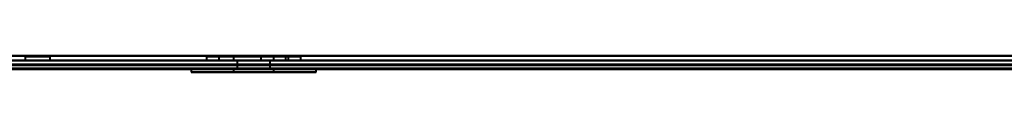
# Model space of a CAD drawing. Header units: millimetres. Extents: x -1321 to 1388, y -120 to 1267.
# Tile 78 of 88: x -329.8 to -204.4, y 1061.87 to 1063.97. Entities that reach past the tile are written whole.
import ezdxf

# ---------------------------------------------------------------- set-up
doc = ezdxf.new("R2010")
doc.units = ezdxf.units.MM
doc.layers.add('G-IMPT', color=8, linetype='Continuous', lineweight=40)

# ---------------------------------------------------------------- blocks, each defined once
blk = doc.blocks.new('NEXA 1500 CALQUES_dwg-769064-Droite')
at = {"layer": 'G-IMPT'}
for p, q in [((416.9, 1063.37), (-416.9, 1063.37)), ((-416.4, 1063.37), (416.4, 1063.37)), ((-329.1, 1063.87), (-329.1, 1063.37)), ((-329.1, 1063.87), (-325.9, 1063.87)), ((-329.1, 1063.87), (-325.9, 1063.87)), ((-325.9, 1063.87), (-329.1, 1063.87)), ((-325.9, 1063.87), (-329.1, 1063.87)), ((-329.1, 1063.37), (-325.9, 1063.37)), ((-329.1, 1063.37), (-327.5, 1063.37)), ((-327.5, 1063.37), (-329.1, 1063.37)), ((-327.5, 1063.37), (-325.9, 1063.37)), ((-325.9, 1063.37), (-327.5, 1063.37)), ((-325.9, 1063.37), (-325.9, 1063.87)), ((-306, 1063.87), (-306, 1063.37)), ((-306, 1063.87), (-306, 1063.37)), ((-294, 1063.87), (-306, 1063.87)), ((-294, 1063.87), (-306, 1063.87)), ((-306, 1063.87), (-294, 1063.87)), ((-306, 1063.87), (-294, 1063.87)), ((-294, 1063.87), (-306, 1063.87)), ((-294, 1063.87), (-306, 1063.87)), ((-306, 1063.87), (-294, 1063.87)), ((-306, 1063.87), (-294, 1063.87)), ((-294, 1063.37), (-306, 1063.37)), ((-294, 1063.37), (-306, 1063.37)), ((-306, 1063.37), (-294, 1063.37)), ((-306, 1063.37), (-294, 1063.37)), ((-306, 1063.37), (-294, 1063.37)), ((-306, 1063.37), (-300, 1063.37)), ((-300, 1063.37), (-306, 1063.37)), ((-304.45, 1063.87), (-304.45, 1063.37)), ((-304.45, 1063.87), (-304.45, 1063.37)), ((-304.45, 1063.87), (-300, 1063.87)), ((-300, 1063.87), (-304.45, 1063.87)), ((-304.45, 1063.87), (-300, 1063.87)), ((-300, 1063.87), (-304.45, 1063.87)), ((-304.45, 1063.37), (-300, 1063.37)), ((-295.89, 1063.37), (-304.45, 1063.37)), ((-295.89, 1063.37), (-304.45, 1063.37)), ((-304.45, 1063.37), (-300, 1063.37)), ((-304.11, 1063.87), (-295.55, 1063.87)), ((-304.11, 1063.87), (-295.55, 1063.87)), ((-300, 1063.37), (-304.11, 1063.37)), ((-300, 1063.37), (-304.11, 1063.37)), ((-302.55, 1063.87), (-302.55, 1063.37)), ((-302.55, 1063.87), (-302.55, 1063.37)), ((-302.55, 1063.87), (-300, 1063.87)), ((-302.55, 1063.87), (-300, 1063.87)), ((-300, 1063.87), (-302.55, 1063.87)), ((-300, 1063.87), (-302.55, 1063.87)), ((-302.55, 1063.37), (-297.64, 1063.37)), ((-302.55, 1063.37), (-297.64, 1063.37)), ((-300, 1063.37), (-302.55, 1063.37)), ((-300, 1063.37), (-302.55, 1063.37)), ((-297.45, 1063.87), (-302.36, 1063.87)), ((-297.45, 1063.87), (-302.36, 1063.87)), ((-302.36, 1063.37), (-300, 1063.37)), ((-302.36, 1063.37), (-300, 1063.37)), ((-302.1, 1063.37), (-302.1, 1062.37)), ((-302.1, 1063.37), (-302.1, 1062.37)), ((-302.1, 1063.37), (-297.9, 1063.37)), ((-302.1, 1063.37), (-297.9, 1063.37)), ((-302.1, 1063.37), (-297.9, 1063.37)), ((-302.1, 1063.37), (-297.9, 1063.37)), ((-300, 1063.37), (-302.1, 1063.37)), ((-300, 1063.37), (-302.1, 1063.37)), ((-300, 1063.37), (-302.1, 1063.37)), ((-300, 1063.37), (-302.1, 1063.37)), ((-300, 1063.87), (-295.89, 1063.87)), ((-295.55, 1063.87), (-300, 1063.87)), ((-300, 1063.87), (-295.89, 1063.87)), ((-295.55, 1063.87), (-300, 1063.87)), ((-300, 1063.87), (-297.45, 1063.87)), ((-300, 1063.87), (-297.45, 1063.87)), ((-297.64, 1063.87), (-300, 1063.87)), ((-297.64, 1063.87), (-300, 1063.87)), ((-300, 1063.37), (-295.55, 1063.37)), ((-295.55, 1063.37), (-300, 1063.37)), ((-300, 1063.37), (-294, 1063.37)), ((-295.55, 1063.37), (-300, 1063.37)), ((-294, 1063.37), (-300, 1063.37)), ((-300, 1063.37), (-295.55, 1063.37)), ((-300, 1063.37), (-297.45, 1063.37)), ((-300, 1063.37), (-297.45, 1063.37)), ((-297.45, 1063.37), (-300, 1063.37)), ((-297.45, 1063.37), (-300, 1063.37)), ((-297.9, 1063.37), (-300, 1063.37)), ((-297.9, 1063.37), (-300, 1063.37)), ((-299.1, 1063.87), (-299.1, 1063.37)), ((-299.1, 1063.87), (-295.9, 1063.87)), ((-299.1, 1063.87), (-295.9, 1063.87)), ((-295.9, 1063.87), (-299.1, 1063.87)), ((-295.9, 1063.87), (-299.1, 1063.87)), ((-299.1, 1063.37), (-295.9, 1063.37)), ((-299.1, 1063.37), (-297.5, 1063.37)), ((-297.5, 1063.37), (-299.1, 1063.37)), ((-297.9, 1062.37), (-297.9, 1063.37)), ((-297.9, 1062.37), (-297.9, 1063.37)), ((-297.5, 1063.37), (-295.9, 1063.37)), ((-295.9, 1063.37), (-297.5, 1063.37)), ((-297.45, 1063.37), (-297.45, 1063.87)), ((-297.45, 1063.37), (-297.45, 1063.87)), ((-295.9, 1063.37), (-295.9, 1063.87)), ((-295.55, 1063.37), (-295.55, 1063.87)), ((-295.55, 1063.37), (-295.55, 1063.87)), ((-294, 1063.37), (-294, 1063.87)), ((-294, 1063.37), (-294, 1063.87)), ((416.4, 1062.87), (-416.4, 1062.87)), ((-307.95, 1062.37), (-307.95, 1061.87)), ((-307.95, 1062.37), (-307.95, 1061.87)), ((-307.95, 1062.37), (-307.34, 1062.37)), ((-307.95, 1062.37), (-303.05, 1062.37)), ((-307.95, 1062.37), (-292.66, 1062.37)), ((-296.95, 1062.37), (-307.95, 1062.37)), ((-300, 1062.37), (-307.95, 1062.37)), ((-307.34, 1062.37), (-292.05, 1062.37)), ((-307.34, 1062.37), (-300, 1062.37)), ((-303.05, 1062.37), (-292.66, 1062.37)), ((-292.05, 1062.37), (-303.05, 1062.37)), ((-302.55, 1062.37), (-302.55, 1061.87)), ((-302.55, 1062.37), (-302.55, 1061.87)), ((-302.55, 1062.37), (-300, 1062.37)), ((-302.55, 1062.37), (-300, 1062.37)), ((-297.64, 1062.37), (-302.55, 1062.37)), ((-297.64, 1062.37), (-302.55, 1062.37)), ((-300, 1062.37), (-302.36, 1062.37)), ((-300, 1062.37), (-302.36, 1062.37)), ((-302.1, 1062.37), (-300, 1062.37)), ((-302.1, 1062.37), (-300, 1062.37)), ((-300, 1062.37), (-302.1, 1062.37)), ((-300, 1062.37), (-302.1, 1062.37)), ((-300, 1062.37), (-297.9, 1062.37)), ((-300, 1062.37), (-297.9, 1062.37)), ((-300, 1062.37), (-297.45, 1062.37)), ((-297.9, 1062.37), (-300, 1062.37)), ((-300, 1062.37), (-297.45, 1062.37)), ((-297.9, 1062.37), (-300, 1062.37)), ((-297.45, 1062.37), (-300, 1062.37)), ((-297.45, 1062.37), (-300, 1062.37)), ((-300, 1062.37), (-292.05, 1062.37)), ((-292.05, 1062.37), (-300, 1062.37)), ((-297.45, 1061.87), (-297.45, 1062.37)), ((-297.45, 1061.87), (-297.45, 1062.37)), ((-292.05, 1061.87), (-292.05, 1062.37)), ((-292.05, 1061.87), (-292.05, 1062.37)), ((-307.95, 1061.87), (-296.95, 1061.87)), ((-307.95, 1061.87), (-296.95, 1061.87)), ((-303.05, 1061.87), (-307.95, 1061.87)), ((-307.34, 1061.87), (-307.95, 1061.87)), ((-303.05, 1061.87), (-307.95, 1061.87)), ((-307.34, 1061.87), (-307.95, 1061.87)), ((-292.05, 1061.87), (-307.34, 1061.87)), ((-292.05, 1061.87), (-307.34, 1061.87)), ((-303.05, 1061.87), (-292.05, 1061.87)), ((-303.05, 1061.87), (-292.05, 1061.87)), ((-292.66, 1061.87), (-303.05, 1061.87)), ((-292.66, 1061.87), (-303.05, 1061.87)), ((-302.55, 1061.87), (-302.36, 1061.87)), ((-302.55, 1061.87), (-300.98, 1061.87)), ((-302.55, 1061.87), (-302.36, 1061.87)), ((-302.55, 1061.87), (-300.98, 1061.87)), ((-299.02, 1061.87), (-302.55, 1061.87)), ((-299.02, 1061.87), (-302.55, 1061.87)), ((-302.36, 1061.87), (-297.45, 1061.87)), ((-302.36, 1061.87), (-297.45, 1061.87)), ((-300.98, 1061.87), (-297.64, 1061.87)), ((-300.98, 1061.87), (-297.64, 1061.87)), ((-297.45, 1061.87), (-300.98, 1061.87)), ((-297.45, 1061.87), (-300.98, 1061.87))]:
    blk.add_line(p, q, dxfattribs=at)
at = {"layer": 'G-IMPT', "flags": 128}
for points in [[(416.9, 1063.37), (208.45, 1063.37), (0, 1063.37), (-208.45, 1063.37), (-416.9, 1063.37)], [(-416.9, 1063.37), (-208.45, 1063.37), (0, 1063.37), (208.45, 1063.37), (416.9, 1063.37)], [(-416.9, 1063.37), (-208.45, 1063.37), (0, 1063.37), (208.45, 1063.37), (416.9, 1063.37)], [(416.9, 1063.37), (208.45, 1063.37), (0, 1063.37), (-208.45, 1063.37), (-416.9, 1063.37)], [(416.4, 1063.97), (208.2, 1063.97), (0, 1063.97), (-208.2, 1063.97), (-416.4, 1063.97)], [(-416.4, 1063.97), (-208.2, 1063.97), (0, 1063.97), (208.2, 1063.97), (416.4, 1063.97)], [(-416.4, 1063.97), (-208.2, 1063.97), (0, 1063.97), (208.2, 1063.97), (416.4, 1063.97)], [(416.4, 1063.97), (208.2, 1063.97), (0, 1063.97), (-208.2, 1063.97), (-416.4, 1063.97)], [(416.4, 1063.37), (208.2, 1063.37), (0, 1063.37), (-208.2, 1063.37), (-416.4, 1063.37)], [(-416.4, 1063.37), (-208.2, 1063.37), (0, 1063.37), (208.2, 1063.37), (416.4, 1063.37)], [(416.4, 1063.37), (208.2, 1063.37), (0, 1063.37), (-208.2, 1063.37), (-416.4, 1063.37)], [(-416.4, 1063.37), (-208.2, 1063.37), (0, 1063.37), (208.2, 1063.37), (416.4, 1063.37)], [(-416.4, 1063.37), (-208.2, 1063.37), (0, 1063.37), (208.2, 1063.37), (416.4, 1063.37)], [(416.4, 1063.37), (208.2, 1063.37), (0, 1063.37), (-208.2, 1063.37), (-416.4, 1063.37)], [(-416.4, 1063.37), (-208.2, 1063.37), (0, 1063.37), (208.2, 1063.37), (416.4, 1063.37)], [(416.4, 1063.37), (208.2, 1063.37), (0, 1063.37), (-208.2, 1063.37), (-416.4, 1063.37)], [(416.9, 1062.87), (208.45, 1062.87), (0, 1062.87), (-208.45, 1062.87), (-416.9, 1062.87)], [(-416.9, 1062.87), (-208.45, 1062.87), (0, 1062.87), (208.45, 1062.87), (416.9, 1062.87)], [(416.9, 1062.77), (208.45, 1062.77), (0, 1062.77), (-208.45, 1062.77), (-416.9, 1062.77)], [(-416.9, 1062.77), (-208.45, 1062.77), (0, 1062.77), (208.45, 1062.77), (416.9, 1062.77)], [(-416.9, 1062.77), (-208.45, 1062.77), (0, 1062.77), (208.45, 1062.77), (416.9, 1062.77)], [(416.9, 1062.77), (208.45, 1062.77), (0, 1062.77), (-208.45, 1062.77), (-416.9, 1062.77)], [(416.9, 1062.77), (208.45, 1062.77), (0, 1062.77), (-208.45, 1062.77), (-416.9, 1062.77)], [(-416.9, 1062.77), (-208.45, 1062.77), (0, 1062.77), (208.45, 1062.77), (416.9, 1062.77)], [(416.4, 1062.87), (208.2, 1062.87), (0, 1062.87), (-208.2, 1062.87), (-416.4, 1062.87)], [(416.4, 1062.87), (208.2, 1062.87), (0, 1062.87), (-208.2, 1062.87), (-416.4, 1062.87)], [(-416.4, 1062.87), (-208.2, 1062.87), (0, 1062.87), (208.2, 1062.87), (416.4, 1062.87)], [(-416.4, 1062.87), (-208.2, 1062.87), (0, 1062.87), (208.2, 1062.87), (416.4, 1062.87)], [(416.4, 1062.87), (208.2, 1062.87), (0, 1062.87), (-208.2, 1062.87), (-416.4, 1062.87)], [(-416.4, 1062.87), (-208.2, 1062.87), (0, 1062.87), (208.2, 1062.87), (416.4, 1062.87)], [(-416.4, 1062.87), (-208.2, 1062.87), (0, 1062.87), (208.2, 1062.87), (416.4, 1062.87)], [(416.4, 1062.87), (208.2, 1062.87), (0, 1062.87), (-208.2, 1062.87), (-416.4, 1062.87)], [(416.4, 1062.87), (208.2, 1062.87), (0, 1062.87), (-208.2, 1062.87), (-416.4, 1062.87)], [(-416.4, 1062.87), (-208.2, 1062.87), (0, 1062.87), (208.2, 1062.87), (416.4, 1062.87)], [(-416.4, 1062.87), (-208.2, 1062.87), (0, 1062.87), (208.2, 1062.87), (416.4, 1062.87)], [(416.4, 1062.87), (208.2, 1062.87), (0, 1062.87), (-208.2, 1062.87), (-416.4, 1062.87)], [(-416.4, 1062.37), (-208.2, 1062.37), (0, 1062.37), (208.2, 1062.37), (416.4, 1062.37)], [(416.4, 1062.37), (208.2, 1062.37), (0, 1062.37), (-208.2, 1062.37), (-416.4, 1062.37)], [(-416.4, 1062.37), (-208.2, 1062.37), (0, 1062.37), (208.2, 1062.37), (416.4, 1062.37)], [(416.4, 1062.37), (208.2, 1062.37), (0, 1062.37), (-208.2, 1062.37), (-416.4, 1062.37)], [(416.4, 1062.37), (208.2, 1062.37), (0, 1062.37), (-208.2, 1062.37), (-416.4, 1062.37)], [(-416.4, 1062.37), (-208.2, 1062.37), (0, 1062.37), (208.2, 1062.37), (416.4, 1062.37)], [(416.4, 1062.27), (208.2, 1062.27), (0, 1062.27), (-208.2, 1062.27), (-416.4, 1062.27)], [(-416.4, 1062.27), (-208.2, 1062.27), (0, 1062.27), (208.2, 1062.27), (416.4, 1062.27)], [(384.5, 1062.27), (184.27, 1062.27), (-15.95, 1062.27), (-216.18, 1062.27), (-416.4, 1062.27)], [(-416.4, 1062.27), (-216.18, 1062.27), (-15.95, 1062.27), (184.27, 1062.27), (384.5, 1062.27)], [(-416.4, 1062.27), (-216.18, 1062.27), (-15.95, 1062.27), (184.27, 1062.27), (384.5, 1062.27)], [(384.5, 1062.27), (184.27, 1062.27), (-15.95, 1062.27), (-216.18, 1062.27), (-416.4, 1062.27)]]:
    blk.add_lwpolyline(points, dxfattribs=at)

msp = doc.modelspace()

# ---------------------------------------------------------------- block references
at = {"layer": 'G-IMPT'}
msp.add_blockref('NEXA 1500 CALQUES_dwg-769064-Droite', (0, 0), dxfattribs=at)

doc.saveas('drawing.dxf')
